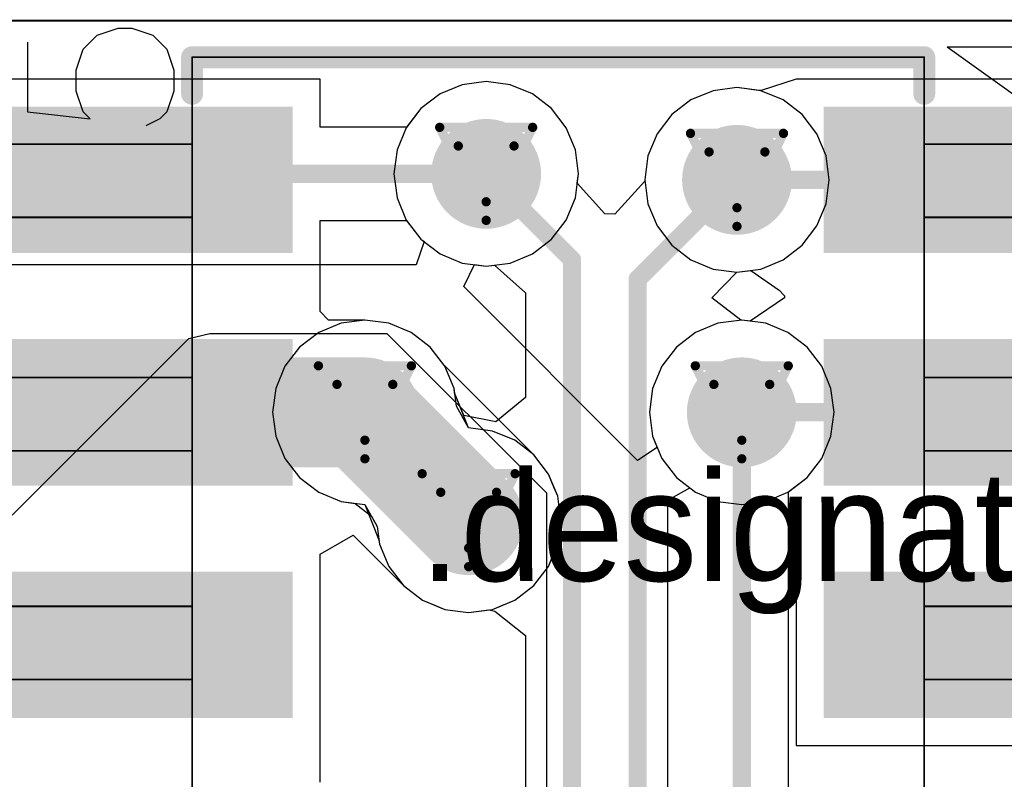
# Model space of a CAD drawing. Header units: millimetres. Extents: x 138 to 555, y 26 to 334.
# Tile 172 of 256: x 205.99 to 211.37, y 164.52 to 168.67. Entities that reach past the tile are written whole.
import ezdxf

# ---------------------------------------------------------------- set-up
doc = ezdxf.new("R2010")
doc.units = ezdxf.units.MM
for name, color, linetype in [('BottomLayer', 5, 'Continuous'), ('DrillDrawing', 1, 'Continuous'), ('Mechanical20', 56, 'Continuous'), ('Mechanical27', 56, 'Continuous'), ('MidLayer1', 16, 'Continuous'), ('MidLayer2', 76, 'Continuous'), ('MidLayer3', 90, 'Continuous'), ('MidLayer4', 156, 'Continuous'), ('MultiLayer', 9, 'Continuous'), ('TopLayer', 1, 'Continuous'), ('TopOverlay', 2, 'Continuous'), ('TopPaste', 8, 'Continuous'), ('TopSolder', 216, 'Continuous'), ('ViaHoleLayer', 16, 'Continuous')]:
    doc.layers.add(name, color=color, linetype=linetype)

# ---------------------------------------------------------------- blocks, each defined once
blk = doc.blocks.new('ICC_SO8_5X4_P127_533')
at = {"layer": 'Mechanical20', "const_width": 0.01}
blk.add_lwpolyline([(2.775, 3.4), (2.775, -3.4)], dxfattribs=at)
at = {"layer": 'Mechanical27'}
for p, q in [((2.2762, 2.8998), (2.2381, 2.557)), ((2.657, 2.8998), (2.2762, 2.8998)), ((2.2381, 2.557), (2.2762, 2.5951)), ((2.2762, 2.5951), (2.3904, 2.6332)), ((2.3904, 2.6332), (2.5047, 2.6332)), ((2.5047, 2.6332), (2.619, 2.5951)), ((2.619, 2.5951), (2.6951, 2.519)), ((2.6951, 2.519), (2.7332, 2.4047)), ((2.7332, 2.4047), (2.7332, 2.3285)), ((2.7332, 2.3285), (2.6951, 2.2143)), ((2.2381, 2.1762), (2.2, 2.2524)), ((2.6951, 2.2143), (2.619, 2.1381)), ((2.2762, 2.1381), (2.2381, 2.1762)), ((2.3904, 2.1), (2.2762, 2.1381)), ((2.5047, 2.1), (2.3904, 2.1)), ((2.619, 2.1381), (2.5047, 2.1)), ((2.6309, -2.1252), (2.25, -2.6584)), ((2.6309, -2.1252), (2.6309, -2.925))]:
    blk.add_line(p, q, dxfattribs=at)
at = {"layer": 'Mechanical27', "const_width": 0.01}
for points in [[(-0.825, 3), (-0.825, 2)], [(-0.425, 3), (-0.425, 2)], [(0.425, 3), (0.425, 2)], [(0.825, 3), (0.825, 2)], [(1.7, 3), (1.7, 2)], [(2.1, 3), (2.1, 2)], [(-2.575, 2), (2.575, 2)], [(-0.825, 2), (-0.425, 2)], [(0.425, 2), (0.825, 2)], [(1.7, 2), (2.1, 2)], [(2.575, 2), (2.575, -2)], [(-2.575, -2), (2.575, -2)], [(-0.825, -2), (-0.425, -2)], [(-0.825, -2), (-0.825, -3)], [(-0.425, -2), (-0.425, -3)], [(0.425, -2), (0.825, -2)], [(0.425, -2), (0.425, -3)], [(0.825, -2), (0.825, -3)], [(1.7, -2), (2.1, -2)], [(1.7, -2), (1.7, -3)], [(2.1, -2), (2.1, -3)]]:
    blk.add_lwpolyline(points, dxfattribs=at)
at = {"layer": 'Mechanical27', "const_width": 0.005}
for points in [[(-0.8275, 2, 1), (-0.8225, 2, 1)], [(-0.8275, 2, 1), (-0.8225, 2, 1)], [(-0.4275, 2, 1), (-0.4225, 2, 1)], [(-0.4275, 2, 1), (-0.4225, 2, 1)], [(0.4225, 2, 1), (0.4275, 2, 1)], [(0.4225, 2, 1), (0.4275, 2, 1)], [(0.8225, 2, 1), (0.8275, 2, 1)], [(0.8225, 2, 1), (0.8275, 2, 1)], [(1.6975, 2, 1), (1.7025, 2, 1)], [(1.6975, 2, 1), (1.7025, 2, 1)], [(2.0975, 2, 1), (2.1025, 2, 1)], [(2.0975, 2, 1), (2.1025, 2, 1)], [(2.5725, 2, 1), (2.5775, 2, 1)], [(2.5725, 2, 1), (2.5775, 2, 1)], [(-0.8275, -2, 1), (-0.8225, -2, 1)], [(-0.8275, -2, 1), (-0.8225, -2, 1)], [(-0.4275, -2, 1), (-0.4225, -2, 1)], [(-0.4275, -2, 1), (-0.4225, -2, 1)], [(0.4225, -2, 1), (0.4275, -2, 1)], [(0.4225, -2, 1), (0.4275, -2, 1)], [(0.8225, -2, 1), (0.8275, -2, 1)], [(0.8225, -2, 1), (0.8275, -2, 1)], [(1.6975, -2, 1), (1.7025, -2, 1)], [(1.6975, -2, 1), (1.7025, -2, 1)], [(2.0975, -2, 1), (2.1025, -2, 1)], [(2.0975, -2, 1), (2.1025, -2, 1)], [(2.5725, -2, 1), (2.5775, -2, 1)], [(2.5725, -2, 1), (2.5775, -2, 1)]]:
    blk.add_lwpolyline(points, format="xyb", close=True, dxfattribs=at)
at = {"layer": 'TopLayer'}
for points in [[(-0.285, 1.5), (-0.285, 3.25), (-0.985, 1.5), (-0.985, 3.25)], [(0.985, 1.5), (0.985, 3.25), (0.285, 1.5), (0.285, 3.25)], [(2.255, 1.5), (2.255, 3.25), (1.555, 1.5), (1.555, 3.25)], [(-0.285, -3.25), (-0.285, -1.5), (-0.985, -3.25), (-0.985, -1.5)], [(0.985, -3.25), (0.985, -1.5), (0.285, -3.25), (0.285, -1.5)], [(2.255, -3.25), (2.255, -1.5), (1.555, -3.25), (1.555, -1.5)]]:
    blk.add_solid(points, dxfattribs=at)
at = {"layer": 'TopOverlay', "const_width": 0.12}
for points in [[(2.375, 2), (2.575, 2)], [(2.575, 2), (2.575, -2)], [(2.375, -2), (2.575, -2)]]:
    blk.add_lwpolyline(points, dxfattribs=at)
at = {"layer": 'TopOverlay', "const_width": 0.06}
for points in [[(2.345, 2, 1), (2.405, 2, 1)], [(2.545, 2, 1), (2.605, 2, 1)], [(2.545, 2, 1), (2.605, 2, 1)], [(2.345, -2, 1), (2.405, -2, 1)], [(2.545, -2, 1), (2.605, -2, 1)], [(2.545, -2, 1), (2.605, -2, 1)]]:
    blk.add_lwpolyline(points, format="xyb", close=True, dxfattribs=at)
at = {"layer": 'TopPaste'}
for points in [[(-0.285, 1.5), (-0.285, 3.25), (-0.985, 1.5), (-0.985, 3.25)], [(0.985, 1.5), (0.985, 3.25), (0.285, 1.5), (0.285, 3.25)], [(2.255, 1.5), (2.255, 3.25), (1.555, 1.5), (1.555, 3.25)], [(-0.285, -3.25), (-0.285, -1.5), (-0.985, -3.25), (-0.985, -1.5)], [(0.985, -3.25), (0.985, -1.5), (0.285, -3.25), (0.285, -1.5)], [(2.255, -3.25), (2.255, -1.5), (1.555, -3.25), (1.555, -1.5)]]:
    blk.add_solid(points, dxfattribs=at)
at = {"layer": 'TopSolder'}
for points in [[(-0.235, 1.45), (-0.235, 3.3), (-1.035, 1.45), (-1.035, 3.3)], [(1.035, 1.45), (1.035, 3.3), (0.235, 1.45), (0.235, 3.3)], [(2.305, 1.45), (2.305, 3.3), (1.505, 1.45), (1.505, 3.3)], [(-0.235, -3.3), (-0.235, -1.45), (-1.035, -3.3), (-1.035, -1.45)], [(1.035, -3.3), (1.035, -1.45), (0.235, -3.3), (0.235, -1.45)], [(2.305, -3.3), (2.305, -1.45), (1.505, -3.3), (1.505, -1.45)]]:
    blk.add_solid(points, dxfattribs=at)

msp = doc.modelspace()

# ---------------------------------------------------------------- linework, layer by layer
at = {"layer": 'BottomLayer'}
for p, q in [((208.5423, 168.3367), (208.4118, 168.3195)), ((208.6729, 168.3195), (208.5423, 168.3367)), ((208.4118, 168.3195), (208.2902, 168.2691)), ((208.7945, 168.2691), (208.6729, 168.3195)), ((209.7821, 168.2868), (209.6605, 168.2365)), ((209.9126, 168.304), (209.7821, 168.2868)), ((210.0431, 168.2868), (209.9126, 168.304)), ((210.1648, 168.2365), (210.0431, 168.2868)), ((208.2902, 168.2691), (208.1857, 168.189)), ((208.8989, 168.189), (208.7945, 168.2691)), ((209.6605, 168.2365), (209.556, 168.1563)), ((210.2692, 168.1563), (210.1648, 168.2365)), ((208.1857, 168.189), (208.1056, 168.0846)), ((208.9791, 168.0846), (208.8989, 168.189)), ((209.556, 168.1563), (209.4759, 168.0519)), ((210.3494, 168.0519), (210.2692, 168.1563)), ((208.1056, 168.0846), (208.0552, 167.9629)), ((209.0295, 167.9629), (208.9791, 168.0846)), ((209.4759, 168.0519), (209.4255, 167.9302)), ((210.3997, 167.9302), (210.3494, 168.0519)), ((208.0552, 167.9629), (208.038, 167.8324)), ((209.0467, 167.8324), (209.0295, 167.9629)), ((209.4255, 167.9302), (209.4083, 167.7997)), ((210.4169, 167.7997), (210.3997, 167.9302)), ((208.038, 167.8324), (208.0552, 167.7019)), ((209.04, 167.782), (209.0467, 167.8324)), ((209.4092, 167.7927), (209.2461, 167.613)), ((209.4083, 167.7997), (209.4092, 167.7927)), ((210.3997, 167.6692), (210.4169, 167.7997)), ((209.1905, 167.6139), (209.04, 167.782)), ((208.0552, 167.7019), (208.1056, 167.5802)), ((210.3494, 167.5476), (210.3997, 167.6692)), ((208.1056, 167.5802), (208.1857, 167.4758)), ((209.2461, 167.613), (209.1905, 167.6139)), ((210.2692, 167.4431), (210.3494, 167.5476)), ((208.1857, 167.4758), (208.2902, 167.3956)), ((210.1648, 167.363), (210.2692, 167.4431)), ((208.2902, 167.3956), (208.4118, 167.3453)), ((210.0431, 167.3126), (210.1648, 167.363)), ((208.4118, 167.3453), (208.5423, 167.3281)), ((208.5423, 167.3281), (208.5878, 167.3341)), ((208.5878, 167.3341), (208.7563, 167.1816)), ((209.9126, 167.2954), (210.0431, 167.3126)), ((209.7756, 167.1552), (209.9126, 167.2954)), ((208.7563, 167.1816), (208.7563, 166.6098)), ((209.9342, 167.0334), (209.7756, 167.1552)), ((207.7492, 167.0168), (207.6275, 166.9665)), ((207.8797, 167.034), (207.7492, 167.0168)), ((208.0102, 167.0168), (207.8797, 167.034)), ((208.1318, 166.9665), (208.0102, 167.0168)), ((209.9389, 167.034), (209.9342, 167.0334)), ((210.0695, 167.0168), (209.9389, 167.034)), ((210.1911, 166.9665), (210.0695, 167.0168)), ((207.6275, 166.9665), (207.5231, 166.8863)), ((208.2363, 166.8863), (208.1318, 166.9665)), ((210.2955, 166.8863), (210.1911, 166.9665)), ((207.5231, 166.8863), (207.4429, 166.7819)), ((208.3164, 166.7819), (208.2363, 166.8863)), ((210.3757, 166.7819), (210.2955, 166.8863)), ((207.4429, 166.7819), (207.3925, 166.6602)), ((208.3668, 166.6602), (208.3164, 166.7819)), ((210.4261, 166.6602), (210.3757, 166.7819)), ((207.3925, 166.6602), (207.3754, 166.5297)), ((208.37, 166.6363), (208.3668, 166.6602)), ((210.4432, 166.5297), (210.4261, 166.6602)), ((208.4195, 166.5122), (208.37, 166.6363)), ((208.7563, 166.6098), (208.5943, 166.478)), ((207.3754, 166.5297), (207.3925, 166.3992)), ((208.5943, 166.478), (208.4195, 166.5122)), ((210.4261, 166.3992), (210.4432, 166.5297)), ((207.3925, 166.3992), (207.4429, 166.2776)), ((210.3757, 166.2776), (210.4261, 166.3992)), ((207.4429, 166.2776), (207.5231, 166.1731)), ((210.2955, 166.1731), (210.3757, 166.2776)), ((207.5231, 166.1731), (207.6275, 166.093)), ((210.1938, 166.0951), (210.2955, 166.1731)), ((207.6275, 166.093), (207.7492, 166.0426)), ((210.1938, 153.7101), (210.1938, 166.0951)), ((207.7492, 166.0426), (207.8797, 166.0254)), ((207.8797, 166.0254), (207.9562, 165.8338)), ((207.9562, 165.8338), (207.9594, 165.8098)), ((207.9594, 165.8098), (208.0098, 165.6881)), ((208.0098, 165.6881), (208.0899, 165.5837)), ((208.0899, 165.5837), (208.1944, 165.5036)), ((208.1944, 165.5036), (208.316, 165.4532)), ((208.316, 165.4532), (208.4465, 165.436)), ((208.4465, 165.436), (208.5563, 165.4504)), ((208.5563, 165.4504), (208.5892, 165.4435)), ((208.5892, 165.4435), (208.7563, 165.3109)), ((208.7563, 165.3109), (208.7563, 159.9967))]:
    msp.add_line(p, q, dxfattribs=at)
for points, const_width in [([(208.3923, 167.8324, 1), (208.6923, 167.8324, 1)], 0.3), ([(209.7626, 167.7997, 1), (210.0626, 167.7997, 1)], 0.3), ([(208.5173, 167.8324, 1), (208.5673, 167.8324, 1)], 0.05), ([(209.8876, 167.7997, 1), (209.9376, 167.7997, 1)], 0.05), ([(208.9862, 167.3635, 1), (209.0362, 167.3635, 1)], 0.05), ([(208.9862, 167.3635, 1), (209.0362, 167.3635, 1)], 0.05), ([(209.345, 167.2571, 1), (209.395, 167.2571, 1)], 0.05), ([(209.345, 167.2571, 1), (209.395, 167.2571, 1)], 0.05), ([(207.7297, 166.5297, 1), (208.0297, 166.5297, 1)], 0.3), ([(209.7889, 166.5297, 1), (210.0889, 166.5297, 1)], 0.3), ([(209.9139, 166.5297, 1), (209.9639, 166.5297, 1)], 0.05), ([(208.2965, 165.9403, 1), (208.5965, 165.9403, 1)], 0.3)]:
    msp.add_lwpolyline(points, format="xyb", close=True, dxfattribs=dict(at, const_width=const_width))
at = {"layer": 'BottomLayer', "const_width": 0.1}
for points in [[(208.5423, 167.8324), (209.0112, 167.3635)], [(209.37, 167.2571), (209.9126, 167.7997)], [(209.0112, 157.1642), (209.0112, 167.3635)], [(209.37, 155.183), (209.37, 167.2571)], [(209.9389, 153.7101), (209.9389, 166.5297)]]:
    msp.add_lwpolyline(points, dxfattribs=at)
at = {"layer": 'DrillDrawing', "const_width": 0.0508}
for points in [[(208.2883, 168.0864), (208.7963, 168.0864)], [(208.2883, 168.0864), (208.5423, 167.5784)], [(208.5423, 167.5784), (208.7963, 168.0864)], [(209.6586, 168.0537), (210.1666, 168.0537)], [(209.6586, 168.0537), (209.9126, 167.5457)], [(209.9126, 167.5457), (210.1666, 168.0537)], [(208.3899, 167.9848), (208.6947, 167.9848)], [(208.3899, 167.9848), (208.5423, 167.68)], [(208.5423, 167.68), (208.6947, 167.9848)], [(209.7602, 167.9521), (210.065, 167.9521)], [(209.7602, 167.9521), (209.9126, 167.6473)], [(209.9126, 167.6473), (210.065, 167.9521)], [(207.6257, 166.7837), (208.1337, 166.7837)], [(207.6257, 166.7837), (207.8797, 166.2757)], [(207.8797, 166.2757), (208.1337, 166.7837)], [(209.6849, 166.7837), (210.1929, 166.7837)], [(209.6849, 166.7837), (209.9389, 166.2757)], [(209.9389, 166.2757), (210.1929, 166.7837)], [(207.7273, 166.6821), (208.0321, 166.6821)], [(207.7273, 166.6821), (207.8797, 166.3773)], [(207.8797, 166.3773), (208.0321, 166.6821)], [(209.7865, 166.6821), (210.0913, 166.6821)], [(209.7865, 166.6821), (209.9389, 166.3773)], [(209.9389, 166.3773), (210.0913, 166.6821)], [(208.1925, 166.1943), (208.7005, 166.1943)], [(208.1925, 166.1943), (208.4465, 165.6863)], [(208.4465, 165.6863), (208.7005, 166.1943)], [(208.2941, 166.0927), (208.5989, 166.0927)], [(208.2941, 166.0927), (208.4465, 165.7879)], [(208.4465, 165.7879), (208.5989, 166.0927)]]:
    msp.add_lwpolyline(points, dxfattribs=at)
at = {"layer": 'DrillDrawing', "const_width": 0.0254}
for points in [[(208.2756, 168.0864, 1), (208.301, 168.0864, 1)], [(208.2756, 168.0864, 1), (208.301, 168.0864, 1)], [(208.7836, 168.0864, 1), (208.809, 168.0864, 1)], [(208.7836, 168.0864, 1), (208.809, 168.0864, 1)], [(209.6459, 168.0537, 1), (209.6713, 168.0537, 1)], [(209.6459, 168.0537, 1), (209.6713, 168.0537, 1)], [(210.1539, 168.0537, 1), (210.1793, 168.0537, 1)], [(210.1539, 168.0537, 1), (210.1793, 168.0537, 1)], [(208.3772, 167.9848, 1), (208.4026, 167.9848, 1)], [(208.3772, 167.9848, 1), (208.4026, 167.9848, 1)], [(208.682, 167.9848, 1), (208.7074, 167.9848, 1)], [(208.682, 167.9848, 1), (208.7074, 167.9848, 1)], [(209.7475, 167.9521, 1), (209.7729, 167.9521, 1)], [(209.7475, 167.9521, 1), (209.7729, 167.9521, 1)], [(210.0523, 167.9521, 1), (210.0777, 167.9521, 1)], [(210.0523, 167.9521, 1), (210.0777, 167.9521, 1)], [(208.5296, 167.68, 1), (208.555, 167.68, 1)], [(208.5296, 167.68, 1), (208.555, 167.68, 1)], [(209.8999, 167.6473, 1), (209.9253, 167.6473, 1)], [(209.8999, 167.6473, 1), (209.9253, 167.6473, 1)], [(208.5296, 167.5784, 1), (208.555, 167.5784, 1)], [(208.5296, 167.5784, 1), (208.555, 167.5784, 1)], [(209.8999, 167.5457, 1), (209.9253, 167.5457, 1)], [(209.8999, 167.5457, 1), (209.9253, 167.5457, 1)], [(207.613, 166.7837, 1), (207.6384, 166.7837, 1)], [(207.613, 166.7837, 1), (207.6384, 166.7837, 1)], [(208.121, 166.7837, 1), (208.1464, 166.7837, 1)], [(208.121, 166.7837, 1), (208.1464, 166.7837, 1)], [(209.6722, 166.7837, 1), (209.6976, 166.7837, 1)], [(209.6722, 166.7837, 1), (209.6976, 166.7837, 1)], [(210.1802, 166.7837, 1), (210.2056, 166.7837, 1)], [(210.1802, 166.7837, 1), (210.2056, 166.7837, 1)], [(207.7146, 166.6821, 1), (207.74, 166.6821, 1)], [(207.7146, 166.6821, 1), (207.74, 166.6821, 1)], [(208.0194, 166.6821, 1), (208.0448, 166.6821, 1)], [(208.0194, 166.6821, 1), (208.0448, 166.6821, 1)], [(209.7738, 166.6821, 1), (209.7992, 166.6821, 1)], [(209.7738, 166.6821, 1), (209.7992, 166.6821, 1)], [(210.0786, 166.6821, 1), (210.104, 166.6821, 1)], [(210.0786, 166.6821, 1), (210.104, 166.6821, 1)], [(207.867, 166.3773, 1), (207.8924, 166.3773, 1)], [(207.867, 166.3773, 1), (207.8924, 166.3773, 1)], [(209.9262, 166.3773, 1), (209.9516, 166.3773, 1)], [(209.9262, 166.3773, 1), (209.9516, 166.3773, 1)], [(207.867, 166.2757, 1), (207.8924, 166.2757, 1)], [(207.867, 166.2757, 1), (207.8924, 166.2757, 1)], [(209.9262, 166.2757, 1), (209.9516, 166.2757, 1)], [(209.9262, 166.2757, 1), (209.9516, 166.2757, 1)], [(208.1798, 166.1943, 1), (208.2052, 166.1943, 1)], [(208.1798, 166.1943, 1), (208.2052, 166.1943, 1)], [(208.6878, 166.1943, 1), (208.7132, 166.1943, 1)], [(208.6878, 166.1943, 1), (208.7132, 166.1943, 1)], [(208.2814, 166.0927, 1), (208.3068, 166.0927, 1)], [(208.2814, 166.0927, 1), (208.3068, 166.0927, 1)], [(208.5862, 166.0927, 1), (208.6116, 166.0927, 1)], [(208.5862, 166.0927, 1), (208.6116, 166.0927, 1)], [(208.4338, 165.7879, 1), (208.4592, 165.7879, 1)], [(208.4338, 165.7879, 1), (208.4592, 165.7879, 1)], [(208.4338, 165.6863, 1), (208.4592, 165.6863, 1)], [(208.4338, 165.6863, 1), (208.4592, 165.6863, 1)]]:
    msp.add_lwpolyline(points, format="xyb", close=True, dxfattribs=at)
at = {"layer": 'MidLayer1'}
for p, q in [((208.5423, 168.3367), (208.4118, 168.3195)), ((208.6729, 168.3195), (208.5423, 168.3367)), ((208.4118, 168.3195), (208.2902, 168.2691)), ((208.7945, 168.2691), (208.6729, 168.3195)), ((209.7821, 168.2868), (209.6605, 168.2365)), ((209.9126, 168.304), (209.7821, 168.2868)), ((210.0431, 168.2868), (209.9126, 168.304)), ((210.1648, 168.2365), (210.0431, 168.2868)), ((208.2902, 168.2691), (208.1857, 168.189)), ((208.8989, 168.189), (208.7945, 168.2691)), ((209.6605, 168.2365), (209.556, 168.1563)), ((210.2692, 168.1563), (210.1648, 168.2365)), ((208.1857, 168.189), (208.1056, 168.0846)), ((208.9791, 168.0846), (208.8989, 168.189)), ((209.556, 168.1563), (209.4759, 168.0519)), ((210.3494, 168.0519), (210.2692, 168.1563)), ((208.1056, 168.0846), (208.0552, 167.9629)), ((209.0295, 167.9629), (208.9791, 168.0846)), ((209.4759, 168.0519), (209.4255, 167.9302)), ((210.3997, 167.9302), (210.3494, 168.0519)), ((208.0552, 167.9629), (208.038, 167.8324)), ((209.0467, 167.8324), (209.0295, 167.9629)), ((209.4255, 167.9302), (209.4083, 167.7997)), ((210.4169, 167.7997), (210.3997, 167.9302)), ((208.038, 167.8324), (208.0552, 167.7019)), ((209.0295, 167.7019), (209.0467, 167.8324)), ((209.4083, 167.7997), (209.4255, 167.6692)), ((210.3997, 167.6692), (210.4169, 167.7997)), ((208.0552, 167.7019), (208.1056, 167.5802)), ((208.9791, 167.5802), (209.0295, 167.7019)), ((209.4255, 167.6692), (209.4759, 167.5476)), ((210.3494, 167.5476), (210.3997, 167.6692)), ((208.1056, 167.5802), (208.1857, 167.4758)), ((208.8989, 167.4758), (208.9791, 167.5802)), ((209.4759, 167.5476), (209.556, 167.4431)), ((210.2692, 167.4431), (210.3494, 167.5476)), ((208.1857, 167.4758), (208.2034, 167.4622)), ((208.7945, 167.3956), (208.8989, 167.4758)), ((208.2034, 167.4622), (208.1603, 167.3352)), ((209.556, 167.4431), (209.6605, 167.363)), ((210.1648, 167.363), (210.2692, 167.4431)), ((208.6729, 167.3453), (208.7945, 167.3956)), ((209.6605, 167.363), (209.7821, 167.3126)), ((210.0431, 167.3126), (210.1648, 167.363)), ((208.1603, 167.3352), (205.5315, 167.3352)), ((208.4195, 167.2162), (208.4788, 167.3364)), ((208.4788, 167.3364), (208.5423, 167.3281)), ((208.5423, 167.3281), (208.6729, 167.3453)), ((209.7821, 167.3126), (209.9126, 167.2954)), ((209.9126, 167.2954), (210.0431, 167.3126)), ((209.3694, 166.2663), (208.4195, 167.2162)), ((209.8084, 167.0168), (209.6868, 166.9665)), ((209.9389, 167.034), (209.8084, 167.0168)), ((210.0695, 167.0168), (209.9389, 167.034)), ((210.1911, 166.9665), (210.0695, 167.0168)), ((206.5054, 166.5215), (206.9169, 166.933)), ((206.9169, 166.933), (207.0324, 166.9609)), ((207.0324, 166.9609), (207.033, 166.9609)), ((207.033, 166.9609), (208.0001, 166.9609)), ((208.0001, 166.9609), (208.8721, 166.0889)), ((209.6868, 166.9665), (209.5823, 166.8863)), ((210.2955, 166.8863), (210.1911, 166.9665)), ((209.5823, 166.8863), (209.5022, 166.7819)), ((210.3757, 166.7819), (210.2955, 166.8863)), ((209.5022, 166.7819), (209.4518, 166.6602)), ((210.4261, 166.6602), (210.3757, 166.7819)), ((209.4518, 166.6602), (209.4346, 166.5297)), ((210.4432, 166.5297), (210.4261, 166.6602)), ((205.9517, 165.9677), (206.5054, 166.5215)), ((209.4346, 166.5297), (209.4518, 166.3992)), ((210.4261, 166.3992), (210.4432, 166.5297)), ((209.4518, 166.3992), (209.4771, 166.3382)), ((210.3757, 166.2776), (210.4261, 166.3992)), ((209.4771, 166.3382), (209.3694, 166.2663)), ((210.2955, 166.1731), (210.3757, 166.2776)), ((210.1911, 166.093), (210.2955, 166.1731)), ((208.8721, 166.0889), (208.8721, 163.1934)), ((209.534, 166.0501), (209.6543, 166.1179)), ((209.6543, 166.1179), (209.6868, 166.093)), ((209.6868, 166.093), (209.8084, 166.0426)), ((210.0695, 166.0426), (210.1911, 166.093)), ((209.534, 159.2135), (209.534, 166.0501)), ((209.8084, 166.0426), (209.9389, 166.0254)), ((209.9389, 166.0254), (210.0695, 166.0426))]:
    msp.add_line(p, q, dxfattribs=at)
at = {"layer": 'MidLayer1', "const_width": 0.3}
for points in [[(208.3923, 167.8324, 1), (208.6923, 167.8324, 1)], [(209.7626, 167.7997, 1), (210.0626, 167.7997, 1)], [(207.7297, 166.5297, 1), (208.0297, 166.5297, 1)], [(209.7889, 166.5297, 1), (210.0889, 166.5297, 1)], [(208.2965, 165.9403, 1), (208.5965, 165.9403, 1)]]:
    msp.add_lwpolyline(points, format="xyb", close=True, dxfattribs=at)
at = {"layer": 'MidLayer2'}
for p, q in [((208.5423, 168.3367), (208.4118, 168.3195)), ((208.6729, 168.3195), (208.5423, 168.3367)), ((208.4118, 168.3195), (208.2902, 168.2691)), ((208.7945, 168.2691), (208.6729, 168.3195)), ((209.7821, 168.2868), (209.6605, 168.2365)), ((209.9126, 168.304), (209.7821, 168.2868)), ((210.0431, 168.2868), (209.9126, 168.304)), ((210.1648, 168.2365), (210.0431, 168.2868)), ((208.2902, 168.2691), (208.1857, 168.189)), ((208.8989, 168.189), (208.7945, 168.2691)), ((209.6605, 168.2365), (209.556, 168.1563)), ((210.2692, 168.1563), (210.1648, 168.2365)), ((208.1857, 168.189), (208.1056, 168.0846)), ((208.9791, 168.0846), (208.8989, 168.189)), ((209.556, 168.1563), (209.4759, 168.0519)), ((210.3494, 168.0519), (210.2692, 168.1563)), ((208.1056, 168.0846), (208.0552, 167.9629)), ((209.0295, 167.9629), (208.9791, 168.0846)), ((209.4759, 168.0519), (209.4255, 167.9302)), ((210.3997, 167.9302), (210.3494, 168.0519)), ((208.0552, 167.9629), (208.038, 167.8324)), ((209.0467, 167.8324), (209.0295, 167.9629)), ((209.4255, 167.9302), (209.4083, 167.7997)), ((210.4169, 167.7997), (210.3997, 167.9302)), ((208.038, 167.8324), (208.0552, 167.7019)), ((209.0295, 167.7019), (209.0467, 167.8324)), ((209.4083, 167.7997), (209.4255, 167.6692)), ((210.3997, 167.6692), (210.4169, 167.7997)), ((208.0552, 167.7019), (208.1056, 167.5802)), ((208.9791, 167.5802), (209.0295, 167.7019)), ((209.4255, 167.6692), (209.4759, 167.5476)), ((210.3494, 167.5476), (210.3997, 167.6692)), ((208.1056, 167.5802), (208.1857, 167.4758)), ((208.8989, 167.4758), (208.9791, 167.5802)), ((209.4759, 167.5476), (209.556, 167.4431)), ((210.2692, 167.4431), (210.3494, 167.5476)), ((208.1857, 167.4758), (208.2902, 167.3956)), ((208.7945, 167.3956), (208.8989, 167.4758)), ((209.556, 167.4431), (209.6605, 167.363)), ((210.1648, 167.363), (210.2692, 167.4431)), ((208.2902, 167.3956), (208.4118, 167.3453)), ((208.6729, 167.3453), (208.7945, 167.3956)), ((209.6605, 167.363), (209.7821, 167.3126)), ((210.0431, 167.3126), (210.1648, 167.363)), ((208.4118, 167.3453), (208.5423, 167.3281)), ((208.5423, 167.3281), (208.6729, 167.3453)), ((209.7821, 167.3126), (209.9126, 167.2954)), ((209.9126, 167.2954), (210.0431, 167.3126)), ((207.7492, 167.0168), (207.6275, 166.9665)), ((207.8797, 167.034), (207.7492, 167.0168)), ((208.0102, 167.0168), (207.8797, 167.034)), ((208.1318, 166.9665), (208.0102, 167.0168)), ((209.8084, 167.0168), (209.6868, 166.9665)), ((209.9389, 167.034), (209.8084, 167.0168)), ((210.0695, 167.0168), (209.9389, 167.034)), ((210.1911, 166.9665), (210.0695, 167.0168)), ((207.6275, 166.9665), (207.5231, 166.8863)), ((208.2363, 166.8863), (208.1318, 166.9665)), ((209.6868, 166.9665), (209.5823, 166.8863)), ((210.2955, 166.8863), (210.1911, 166.9665)), ((207.5231, 166.8863), (207.4429, 166.7819)), ((208.3164, 166.7819), (208.2363, 166.8863)), ((209.5823, 166.8863), (209.5022, 166.7819)), ((210.3757, 166.7819), (210.2955, 166.8863)), ((207.4429, 166.7819), (207.3925, 166.6602)), ((208.3668, 166.6602), (208.3164, 166.7819)), ((209.5022, 166.7819), (209.4518, 166.6602)), ((210.4261, 166.6602), (210.3757, 166.7819)), ((207.3925, 166.6602), (207.3754, 166.5297)), ((208.37, 166.6363), (208.3668, 166.6602)), ((209.4518, 166.6602), (209.4346, 166.5297)), ((210.4432, 166.5297), (210.4261, 166.6602)), ((208.4465, 166.4446), (208.37, 166.6363)), ((207.3754, 166.5297), (207.3925, 166.3992)), ((209.4346, 166.5297), (209.4518, 166.3992)), ((210.4261, 166.3992), (210.4432, 166.5297)), ((208.577, 166.4274), (208.4465, 166.4446)), ((207.3925, 166.3992), (207.4429, 166.2776)), ((208.6987, 166.377), (208.577, 166.4274)), ((209.4518, 166.3992), (209.5022, 166.2776)), ((210.3757, 166.2776), (210.4261, 166.3992)), ((208.8031, 166.2969), (208.6987, 166.377)), ((208.8833, 166.1925), (208.8031, 166.2969)), ((207.4429, 166.2776), (207.5231, 166.1731)), ((209.5022, 166.2776), (209.5823, 166.1731)), ((210.2955, 166.1731), (210.3757, 166.2776)), ((208.9336, 166.0708), (208.8833, 166.1925)), ((207.5231, 166.1731), (207.6275, 166.093)), ((209.5823, 166.1731), (209.6868, 166.093)), ((210.1911, 166.093), (210.2955, 166.1731)), ((207.6275, 166.093), (207.7492, 166.0426)), ((208.9508, 165.9403), (208.9336, 166.0708)), ((209.6868, 166.093), (209.8084, 166.0426)), ((210.0695, 166.0426), (210.1911, 166.093)), ((207.7492, 166.0426), (207.8797, 166.0254)), ((207.8797, 166.0254), (207.9562, 165.8338)), ((209.8084, 166.0426), (209.9389, 166.0254)), ((209.9389, 166.0254), (210.0695, 166.0426)), ((208.9336, 165.8098), (208.9508, 165.9403)), ((207.9562, 165.8338), (207.9594, 165.8098)), ((207.9594, 165.8098), (208.0098, 165.6881)), ((208.8833, 165.6881), (208.9336, 165.8098)), ((208.0098, 165.6881), (208.0899, 165.5837)), ((208.8031, 165.5837), (208.8833, 165.6881)), ((208.0899, 165.5837), (208.1944, 165.5036)), ((208.6987, 165.5036), (208.8031, 165.5837)), ((208.1944, 165.5036), (208.316, 165.4532)), ((208.577, 165.4532), (208.6987, 165.5036)), ((208.316, 165.4532), (208.4465, 165.436)), ((208.4465, 165.436), (208.577, 165.4532))]:
    msp.add_line(p, q, dxfattribs=at)
at = {"layer": 'MidLayer2', "const_width": 0.3}
for points in [[(208.3923, 167.8324, 1), (208.6923, 167.8324, 1)], [(209.7626, 167.7997, 1), (210.0626, 167.7997, 1)], [(207.7297, 166.5297, 1), (208.0297, 166.5297, 1)], [(209.7889, 166.5297, 1), (210.0889, 166.5297, 1)], [(208.2965, 165.9403, 1), (208.5965, 165.9403, 1)]]:
    msp.add_lwpolyline(points, format="xyb", close=True, dxfattribs=at)
at = {"layer": 'MidLayer3'}
for p, q in [((208.5423, 168.3367), (208.4118, 168.3195)), ((208.6729, 168.3195), (208.5423, 168.3367)), ((208.4118, 168.3195), (208.2902, 168.2691)), ((208.7945, 168.2691), (208.6729, 168.3195)), ((209.7821, 168.2868), (209.6605, 168.2365)), ((209.9126, 168.304), (209.7821, 168.2868)), ((210.0431, 168.2868), (209.9126, 168.304)), ((210.1648, 168.2365), (210.0431, 168.2868)), ((208.2902, 168.2691), (208.1857, 168.189)), ((208.8989, 168.189), (208.7945, 168.2691)), ((209.6605, 168.2365), (209.556, 168.1563)), ((210.2692, 168.1563), (210.1648, 168.2365)), ((208.1857, 168.189), (208.1056, 168.0846)), ((208.9791, 168.0846), (208.8989, 168.189)), ((209.556, 168.1563), (209.4759, 168.0519)), ((210.3494, 168.0519), (210.2692, 168.1563)), ((208.1056, 168.0846), (208.0552, 167.9629)), ((209.0295, 167.9629), (208.9791, 168.0846)), ((209.4759, 168.0519), (209.4255, 167.9302)), ((210.3997, 167.9302), (210.3494, 168.0519)), ((208.0552, 167.9629), (208.038, 167.8324)), ((209.0467, 167.8324), (209.0295, 167.9629)), ((209.4255, 167.9302), (209.4083, 167.7997)), ((210.4169, 167.7997), (210.3997, 167.9302)), ((208.038, 167.8324), (208.0552, 167.7019)), ((209.0295, 167.7019), (209.0467, 167.8324)), ((209.4083, 167.7997), (209.4255, 167.6692)), ((210.3997, 167.6692), (210.4169, 167.7997)), ((208.0552, 167.7019), (208.1056, 167.5802)), ((208.9791, 167.5802), (209.0295, 167.7019)), ((209.4255, 167.6692), (209.4759, 167.5476)), ((210.3494, 167.5476), (210.3997, 167.6692)), ((208.1056, 167.5802), (208.1857, 167.4758)), ((208.8989, 167.4758), (208.9791, 167.5802)), ((209.4759, 167.5476), (209.556, 167.4431)), ((210.2692, 167.4431), (210.3494, 167.5476)), ((208.1857, 167.4758), (208.2902, 167.3956)), ((208.7945, 167.3956), (208.8989, 167.4758)), ((209.556, 167.4431), (209.6605, 167.363)), ((210.1648, 167.363), (210.2692, 167.4431)), ((208.2902, 167.3956), (208.4118, 167.3453)), ((208.6729, 167.3453), (208.7945, 167.3956)), ((209.6605, 167.363), (209.7821, 167.3126)), ((210.0431, 167.3126), (210.1648, 167.363)), ((208.4118, 167.3453), (208.5423, 167.3281)), ((208.5423, 167.3281), (208.6729, 167.3453)), ((209.7821, 167.3126), (209.9126, 167.2954)), ((209.9126, 167.2954), (210.0431, 167.3126)), ((207.7492, 167.0168), (207.6275, 166.9665)), ((207.8797, 167.034), (207.7492, 167.0168)), ((208.0102, 167.0168), (207.8797, 167.034)), ((208.1318, 166.9665), (208.0102, 167.0168)), ((209.8084, 167.0168), (209.6868, 166.9665)), ((209.9389, 167.034), (209.8084, 167.0168)), ((210.0695, 167.0168), (209.9389, 167.034)), ((210.1911, 166.9665), (210.0695, 167.0168)), ((207.6275, 166.9665), (207.5231, 166.8863)), ((208.2363, 166.8863), (208.1318, 166.9665)), ((209.6868, 166.9665), (209.5823, 166.8863)), ((210.2955, 166.8863), (210.1911, 166.9665)), ((207.5231, 166.8863), (207.4429, 166.7819)), ((208.3164, 166.7819), (208.2363, 166.8863)), ((209.5823, 166.8863), (209.5022, 166.7819)), ((210.3757, 166.7819), (210.2955, 166.8863)), ((207.4429, 166.7819), (207.3925, 166.6602)), ((208.3668, 166.6602), (208.3164, 166.7819)), ((209.5022, 166.7819), (209.4518, 166.6602)), ((210.4261, 166.6602), (210.3757, 166.7819)), ((207.3925, 166.6602), (207.3754, 166.5297)), ((208.3795, 166.5639), (208.3668, 166.6602)), ((209.4518, 166.6602), (209.4346, 166.5297)), ((210.4432, 166.5297), (210.4261, 166.6602)), ((208.4465, 166.4446), (208.3795, 166.5639)), ((207.3754, 166.5297), (207.3925, 166.3992)), ((209.4346, 166.5297), (209.4518, 166.3992)), ((210.4261, 166.3992), (210.4432, 166.5297)), ((208.577, 166.4274), (208.4465, 166.4446)), ((207.3925, 166.3992), (207.4429, 166.2776)), ((208.6987, 166.377), (208.577, 166.4274)), ((209.4518, 166.3992), (209.5022, 166.2776)), ((210.3757, 166.2776), (210.4261, 166.3992)), ((208.8031, 166.2969), (208.6987, 166.377)), ((208.8833, 166.1925), (208.8031, 166.2969)), ((207.4429, 166.2776), (207.5231, 166.1731)), ((209.5022, 166.2776), (209.5823, 166.1731)), ((210.2955, 166.1731), (210.3757, 166.2776)), ((208.9336, 166.0708), (208.8833, 166.1925)), ((207.5231, 166.1731), (207.6275, 166.093)), ((209.5823, 166.1731), (209.6868, 166.093)), ((210.1911, 166.093), (210.2955, 166.1731)), ((207.6275, 166.093), (207.7492, 166.0426)), ((208.9508, 165.9403), (208.9336, 166.0708)), ((209.6868, 166.093), (209.8084, 166.0426)), ((210.0695, 166.0426), (210.1911, 166.093)), ((207.7492, 166.0426), (207.8797, 166.0254)), ((207.8797, 166.0254), (207.9467, 165.9061)), ((209.8084, 166.0426), (209.9389, 166.0254)), ((209.9389, 166.0254), (210.0695, 166.0426)), ((207.9467, 165.9061), (207.9594, 165.8098)), ((208.9336, 165.8098), (208.9508, 165.9403)), ((207.9594, 165.8098), (208.0098, 165.6881)), ((208.8833, 165.6881), (208.9336, 165.8098)), ((208.0098, 165.6881), (208.0899, 165.5837)), ((208.8031, 165.5837), (208.8833, 165.6881)), ((208.0899, 165.5837), (208.1944, 165.5036)), ((208.6987, 165.5036), (208.8031, 165.5837)), ((208.1944, 165.5036), (208.316, 165.4532)), ((208.577, 165.4532), (208.6987, 165.5036)), ((208.316, 165.4532), (208.4465, 165.436)), ((208.4465, 165.436), (208.577, 165.4532))]:
    msp.add_line(p, q, dxfattribs=at)
at = {"layer": 'MidLayer3', "const_width": 0.3}
for points in [[(208.3923, 167.8324, 1), (208.6923, 167.8324, 1)], [(209.7626, 167.7997, 1), (210.0626, 167.7997, 1)], [(207.7297, 166.5297, 1), (208.0297, 166.5297, 1)], [(209.7889, 166.5297, 1), (210.0889, 166.5297, 1)], [(208.2965, 165.9403, 1), (208.5965, 165.9403, 1)]]:
    msp.add_lwpolyline(points, format="xyb", close=True, dxfattribs=at)
at = {"layer": 'MidLayer4'}
for p, q in [((208.5423, 168.3367), (208.4118, 168.3195)), ((208.6729, 168.3195), (208.5423, 168.3367)), ((208.4118, 168.3195), (208.2902, 168.2691)), ((208.7945, 168.2691), (208.6729, 168.3195)), ((209.7821, 168.2868), (209.6605, 168.2365)), ((209.9126, 168.304), (209.7821, 168.2868)), ((210.0431, 168.2868), (209.9126, 168.304)), ((210.1648, 168.2365), (210.0431, 168.2868)), ((208.2902, 168.2691), (208.1857, 168.189)), ((208.8989, 168.189), (208.7945, 168.2691)), ((209.6605, 168.2365), (209.556, 168.1563)), ((210.2692, 168.1563), (210.1648, 168.2365)), ((208.1857, 168.189), (208.1056, 168.0846)), ((208.9791, 168.0846), (208.8989, 168.189)), ((209.556, 168.1563), (209.4759, 168.0519)), ((210.3494, 168.0519), (210.2692, 168.1563)), ((208.1056, 168.0846), (208.0552, 167.9629)), ((209.0295, 167.9629), (208.9791, 168.0846)), ((209.4759, 168.0519), (209.4255, 167.9302)), ((210.3997, 167.9302), (210.3494, 168.0519)), ((208.0552, 167.9629), (208.038, 167.8324)), ((209.0467, 167.8324), (209.0295, 167.9629)), ((209.4255, 167.9302), (209.4083, 167.7997)), ((210.4169, 167.7997), (210.3997, 167.9302)), ((208.038, 167.8324), (208.0552, 167.7019)), ((209.0295, 167.7019), (209.0467, 167.8324)), ((209.4083, 167.7997), (209.4255, 167.6692)), ((210.3997, 167.6692), (210.4169, 167.7997)), ((208.0552, 167.7019), (208.1056, 167.5802)), ((208.9791, 167.5802), (209.0295, 167.7019)), ((209.4255, 167.6692), (209.4759, 167.5476)), ((210.3494, 167.5476), (210.3997, 167.6692)), ((208.1056, 167.5802), (208.1857, 167.4758)), ((208.8989, 167.4758), (208.9791, 167.5802)), ((209.4759, 167.5476), (209.556, 167.4431)), ((210.2692, 167.4431), (210.3494, 167.5476)), ((208.1857, 167.4758), (208.2902, 167.3956)), ((208.7945, 167.3956), (208.8989, 167.4758)), ((209.556, 167.4431), (209.6605, 167.363)), ((210.1648, 167.363), (210.2692, 167.4431)), ((208.2902, 167.3956), (208.4118, 167.3453)), ((208.6729, 167.3453), (208.7945, 167.3956)), ((209.6605, 167.363), (209.7821, 167.3126)), ((210.0431, 167.3126), (210.1648, 167.363)), ((208.4118, 167.3453), (208.5423, 167.3281)), ((208.5423, 167.3281), (208.6729, 167.3453)), ((209.7821, 167.3126), (209.9126, 167.2954)), ((209.9126, 167.2954), (210.0431, 167.3126)), ((207.7492, 167.0168), (207.6275, 166.9665)), ((207.8797, 167.034), (207.7492, 167.0168)), ((208.0102, 167.0168), (207.8797, 167.034)), ((208.1318, 166.9665), (208.0102, 167.0168)), ((209.8084, 167.0168), (209.6868, 166.9665)), ((209.9389, 167.034), (209.8084, 167.0168)), ((210.0695, 167.0168), (209.9389, 167.034)), ((210.1911, 166.9665), (210.0695, 167.0168)), ((207.6275, 166.9665), (207.5231, 166.8863)), ((208.2363, 166.8863), (208.1318, 166.9665)), ((209.6868, 166.9665), (209.5823, 166.8863)), ((210.2955, 166.8863), (210.1911, 166.9665)), ((207.5231, 166.8863), (207.4429, 166.7819)), ((208.3164, 166.7819), (208.2363, 166.8863)), ((209.5823, 166.8863), (209.5022, 166.7819)), ((210.3757, 166.7819), (210.2955, 166.8863)), ((207.4429, 166.7819), (207.3925, 166.6602)), ((208.3668, 166.6602), (208.3164, 166.7819)), ((209.5022, 166.7819), (209.4518, 166.6602)), ((210.4261, 166.6602), (210.3757, 166.7819)), ((207.3925, 166.6602), (207.3754, 166.5297)), ((208.3795, 166.5639), (208.3668, 166.6602)), ((209.4518, 166.6602), (209.4346, 166.5297)), ((210.4432, 166.5297), (210.4261, 166.6602)), ((208.4465, 166.4446), (208.3795, 166.5639)), ((207.3754, 166.5297), (207.3925, 166.3992)), ((209.4346, 166.5297), (209.4518, 166.3992)), ((210.4261, 166.3992), (210.4432, 166.5297)), ((208.577, 166.4274), (208.4465, 166.4446)), ((207.3925, 166.3992), (207.4429, 166.2776)), ((208.6987, 166.377), (208.577, 166.4274)), ((209.4518, 166.3992), (209.5022, 166.2776)), ((210.3757, 166.2776), (210.4261, 166.3992)), ((208.8031, 166.2969), (208.6987, 166.377)), ((208.8833, 166.1925), (208.8031, 166.2969)), ((207.4429, 166.2776), (207.5231, 166.1731)), ((209.5022, 166.2776), (209.5823, 166.1731)), ((210.2955, 166.1731), (210.3757, 166.2776)), ((208.9336, 166.0708), (208.8833, 166.1925)), ((207.5231, 166.1731), (207.6275, 166.093)), ((209.5823, 166.1731), (209.6868, 166.093)), ((210.1911, 166.093), (210.2955, 166.1731)), ((207.6275, 166.093), (207.7492, 166.0426)), ((208.9508, 165.9403), (208.9336, 166.0708)), ((209.6868, 166.093), (209.8084, 166.0426)), ((210.0695, 166.0426), (210.1911, 166.093)), ((207.7492, 166.0426), (207.8262, 166.0324)), ((207.8262, 166.0324), (207.9156, 165.9614)), ((209.8084, 166.0426), (209.9389, 166.0254)), ((209.9389, 166.0254), (210.0695, 166.0426)), ((207.9156, 165.9614), (207.9467, 165.9061)), ((207.9467, 165.9061), (207.9594, 165.8098)), ((208.9336, 165.8098), (208.9508, 165.9403)), ((207.9594, 165.8098), (208.0098, 165.6881)), ((208.8833, 165.6881), (208.9336, 165.8098)), ((208.0098, 165.6881), (208.0899, 165.5837)), ((208.8031, 165.5837), (208.8833, 165.6881)), ((208.0899, 165.5837), (208.1944, 165.5036)), ((208.6987, 165.5036), (208.8031, 165.5837)), ((208.1944, 165.5036), (208.316, 165.4532)), ((208.577, 165.4532), (208.6987, 165.5036)), ((208.316, 165.4532), (208.4465, 165.436)), ((208.4465, 165.436), (208.577, 165.4532))]:
    msp.add_line(p, q, dxfattribs=at)
at = {"layer": 'MidLayer4', "const_width": 0.3}
for points in [[(208.3923, 167.8324, 1), (208.6923, 167.8324, 1)], [(209.7626, 167.7997, 1), (210.0626, 167.7997, 1)], [(207.7297, 166.5297, 1), (208.0297, 166.5297, 1)], [(209.7889, 166.5297, 1), (210.0889, 166.5297, 1)], [(208.2965, 165.9403, 1), (208.5965, 165.9403, 1)]]:
    msp.add_lwpolyline(points, format="xyb", close=True, dxfattribs=at)
at = {"layer": 'MultiLayer', "const_width": 0.3}
for points in [[(208.3923, 167.8324, 1), (208.6923, 167.8324, 1)], [(209.7626, 167.7997, 1), (210.0626, 167.7997, 1)], [(207.7297, 166.5297, 1), (208.0297, 166.5297, 1)], [(209.7889, 166.5297, 1), (210.0889, 166.5297, 1)], [(208.2965, 165.9403, 1), (208.5965, 165.9403, 1)]]:
    msp.add_lwpolyline(points, format="xyb", close=True, dxfattribs=at)
at = {"layer": 'TopLayer'}
for p, q in [((207.6356, 168.3497), (205.4856, 168.3497)), ((207.6356, 168.0873), (207.6356, 168.3497)), ((208.5423, 168.3367), (208.4118, 168.3195)), ((208.6729, 168.3195), (208.5423, 168.3367)), ((210.2356, 168.3497), (210.0453, 168.2876)), ((210.2356, 168.3497), (210.2356, 168.3497)), ((212.3856, 168.3497), (210.2356, 168.3497)), ((208.4118, 168.3195), (208.2902, 168.2691)), ((208.7945, 168.2691), (208.6729, 168.3195)), ((209.7821, 168.2868), (209.6605, 168.2365)), ((209.9126, 168.304), (209.7821, 168.2868)), ((210.0356, 168.2878), (209.9126, 168.304)), ((210.0453, 168.2876), (210.0356, 168.2878)), ((208.2902, 168.2691), (208.1857, 168.189)), ((208.8989, 168.189), (208.7945, 168.2691)), ((209.6605, 168.2365), (209.556, 168.1563)), ((208.1857, 168.189), (208.1077, 168.0873)), ((208.9791, 168.0846), (208.8989, 168.189)), ((209.556, 168.1563), (209.4759, 168.0519)), ((208.1077, 168.0873), (207.6356, 168.0873)), ((209.0295, 167.9629), (208.9791, 168.0846)), ((209.4759, 168.0519), (209.4255, 167.9302)), ((209.0467, 167.8324), (209.0295, 167.9629)), ((209.4255, 167.9302), (209.4083, 167.7997)), ((209.0295, 167.7019), (209.0467, 167.8324)), ((209.4083, 167.7997), (209.4255, 167.6692)), ((208.9791, 167.5802), (209.0295, 167.7019)), ((209.4255, 167.6692), (209.4759, 167.5476)), ((207.6356, 167.2797), (207.6356, 167.5775)), ((207.6356, 167.5775), (208.1077, 167.5775)), ((208.1077, 167.5775), (208.1857, 167.4758)), ((208.8989, 167.4758), (208.9791, 167.5802)), ((209.4759, 167.5476), (209.556, 167.4431)), ((208.1857, 167.4758), (208.2902, 167.3956)), ((208.7945, 167.3956), (208.8989, 167.4758)), ((209.556, 167.4431), (209.6605, 167.363)), ((208.2902, 167.3956), (208.4118, 167.3453)), ((208.6729, 167.3453), (208.7945, 167.3956)), ((209.6605, 167.363), (209.7821, 167.3126)), ((208.4118, 167.3453), (208.5423, 167.3281)), ((208.5423, 167.3281), (208.6729, 167.3453)), ((209.7821, 167.3126), (209.9126, 167.2954)), ((209.9126, 167.2954), (209.9876, 167.3053)), ((209.9876, 167.3053), (210.1422, 167.1979)), ((207.6356, 167.2497), (207.6356, 167.2797)), ((207.6356, 167.0797), (207.6356, 167.2497)), ((210.1422, 167.1979), (210.172, 167.1661)), ((210.1719, 167.156), (209.9845, 167.028)), ((210.172, 167.1661), (210.1719, 167.156)), ((207.6813, 167.034), (207.6356, 167.0797)), ((207.8797, 167.034), (207.6813, 167.034)), ((208.0102, 167.0168), (207.8797, 167.034)), ((208.1318, 166.9665), (208.0102, 167.0168)), ((209.8084, 167.0168), (209.6868, 166.9665)), ((209.9389, 167.034), (209.8084, 167.0168)), ((209.9845, 167.028), (209.9389, 167.034)), ((208.2363, 166.8863), (208.1318, 166.9665)), ((209.6868, 166.9665), (209.5823, 166.8863)), ((208.3108, 166.7892), (208.2363, 166.8863)), ((209.5823, 166.8863), (209.5022, 166.7819)), ((208.8031, 166.2969), (208.3108, 166.7892)), ((209.5022, 166.7819), (209.4518, 166.6602)), ((209.4518, 166.6602), (209.4346, 166.5297)), ((209.4346, 166.5297), (209.4518, 166.3992)), ((209.4518, 166.3992), (209.5022, 166.2776)), ((208.8833, 166.1925), (208.8031, 166.2969)), ((209.5022, 166.2776), (209.5823, 166.1731)), ((208.9128, 166.1212), (208.8833, 166.1925)), ((208.9336, 166.0708), (208.9128, 166.1212)), ((209.5823, 166.1731), (209.6868, 166.093)), ((208.9508, 165.9403), (208.9336, 166.0708)), ((209.6868, 166.093), (209.8084, 166.0426)), ((209.8084, 166.0426), (209.9389, 166.0254)), ((209.9389, 166.0254), (210.0356, 166.0381)), ((210.0356, 166.0381), (210.2356, 165.9797)), ((210.2356, 165.9797), (210.2356, 165.8097)), ((208.9336, 165.8098), (208.9508, 165.9403)), ((207.6356, 165.7551), (207.8157, 165.8579)), ((207.8157, 165.8579), (208.0899, 165.5837)), ((208.9128, 165.7594), (208.9336, 165.8098)), ((210.2356, 165.8097), (210.2356, 165.7797)), ((207.6356, 164.7397), (207.6356, 165.7551)), ((208.8833, 165.6881), (208.9128, 165.7594)), ((210.2356, 165.7797), (210.2356, 164.7097)), ((208.8031, 165.5837), (208.8833, 165.6881)), ((208.0899, 165.5837), (208.1943, 165.5035)), ((208.6987, 165.5035), (208.8031, 165.5837)), ((208.1943, 165.5035), (208.2656, 165.474)), ((208.6274, 165.474), (208.6987, 165.5035)), ((208.2656, 165.474), (208.316, 165.4532)), ((208.316, 165.4532), (208.4465, 165.436)), ((208.4465, 165.436), (208.577, 165.4532)), ((208.577, 165.4532), (208.6274, 165.474)), ((207.6356, 164.7097), (207.6356, 164.7397)), ((207.6356, 164.5397), (207.6356, 164.7097)), ((210.2356, 164.7097), (212.3856, 164.7097)), ((207.6356, 164.5097), (207.6356, 164.5397))]:
    msp.add_line(p, q, dxfattribs=at)
for points, const_width in [([(208.3923, 167.8324, 1), (208.6923, 167.8324, 1)], 0.3), ([(209.7626, 167.7997, 1), (210.0626, 167.7997, 1)], 0.3), ([(206.5356, 167.7997, 1), (206.5856, 167.7997, 1)], 0.05), ([(206.5683, 167.8324, 1), (206.6183, 167.8324, 1)], 0.05), ([(206.5683, 167.8324, 1), (206.6183, 167.8324, 1)], 0.05), ([(208.5173, 167.8324, 1), (208.5673, 167.8324, 1)], 0.05), ([(209.8876, 167.7997, 1), (209.9376, 167.7997, 1)], 0.05), ([(211.2856, 167.7997, 1), (211.3356, 167.7997, 1)], 0.05), ([(206.4106, 166.5297, 1), (206.7106, 166.5297, 1)], 0.3), ([(207.7297, 166.5297, 1), (208.0297, 166.5297, 1)], 0.3), ([(207.7297, 166.5297, 1), (208.0297, 166.5297, 1)], 0.3), ([(209.7889, 166.5297, 1), (210.0889, 166.5297, 1)], 0.3), ([(207.7297, 166.5071, 1), (208.0297, 166.5071, 1)], 0.3), ([(207.8547, 166.5297, 1), (207.9047, 166.5297, 1)], 0.05), ([(207.8547, 166.5071, 1), (207.9047, 166.5071, 1)], 0.05), ([(209.9139, 166.5297, 1), (209.9639, 166.5297, 1)], 0.05), ([(211.2856, 166.5297, 1), (211.3356, 166.5297, 1)], 0.05), ([(208.2965, 165.9403, 1), (208.5965, 165.9403, 1)], 0.3), ([(208.2965, 165.9403, 1), (208.5965, 165.9403, 1)], 0.3), ([(208.3348, 166.0496, 1), (208.3848, 166.0496, 1)], 0.05), ([(208.4215, 165.9629, 1), (208.4715, 165.9629, 1)], 0.05), ([(208.4215, 165.9629, 1), (208.4715, 165.9629, 1)], 0.05), ([(208.4215, 165.9403, 1), (208.4715, 165.9403, 1)], 0.05), ([(206.4106, 165.2597, 1), (206.7106, 165.2597, 1)], 0.3), ([(211.1856, 165.2597, 1), (211.4356, 165.2597, 1)], 0.25)]:
    msp.add_lwpolyline(points, format="xyb", close=True, dxfattribs=dict(at, const_width=const_width))
for points, const_width in [([(206.5606, 167.7997), (206.5933, 167.8324)], 0.1), ([(206.5933, 167.8324), (208.5423, 167.8324)], 0.1), ([(209.9126, 167.7997), (211.3106, 167.7997)], 0.1), ([(206.5606, 166.5297), (207.8797, 166.5297)], 0.6), ([(207.8797, 166.5071), (208.4465, 165.9403)], 0.6), ([(207.8797, 166.5071), (207.8797, 166.5297)], 0.1), ([(209.9389, 166.5297), (211.3106, 166.5297)], 0.1), ([(208.3598, 166.0496), (208.4465, 165.9629)], 0.1), ([(208.4465, 165.9403), (208.4465, 165.9629)], 0.1), ([(205.2123, 165.2597), (206.5606, 165.2597)], 0.6), ([(211.3106, 165.2597), (213.0609, 165.2597)], 0.5)]:
    msp.add_lwpolyline(points, dxfattribs=dict(at, const_width=const_width))
at = {"layer": 'ViaHoleLayer', "const_width": 0.15}
for points in [[(208.4673, 167.8324, 1), (208.6173, 167.8324, 1)], [(209.8376, 167.7997, 1), (209.9876, 167.7997, 1)], [(207.8047, 166.5297, 1), (207.9547, 166.5297, 1)], [(209.8639, 166.5297, 1), (210.0139, 166.5297, 1)], [(208.3715, 165.9403, 1), (208.5215, 165.9403, 1)]]:
    msp.add_lwpolyline(points, format="xyb", close=True, dxfattribs=at)

# ---------------------------------------------------------------- block references
at = {"rotation": 90}
msp.add_blockref('ICC_SO8_5X4_P127_533', (208.9356, 165.8947), dxfattribs=at)

# ---------------------------------------------------------------- texts
at = {"layer": 'Mechanical27'}
msp.add_text('.designator', height=0.599999, dxfattribs=at).set_placement((208.1784, 165.608))

doc.saveas('drawing.dxf')
